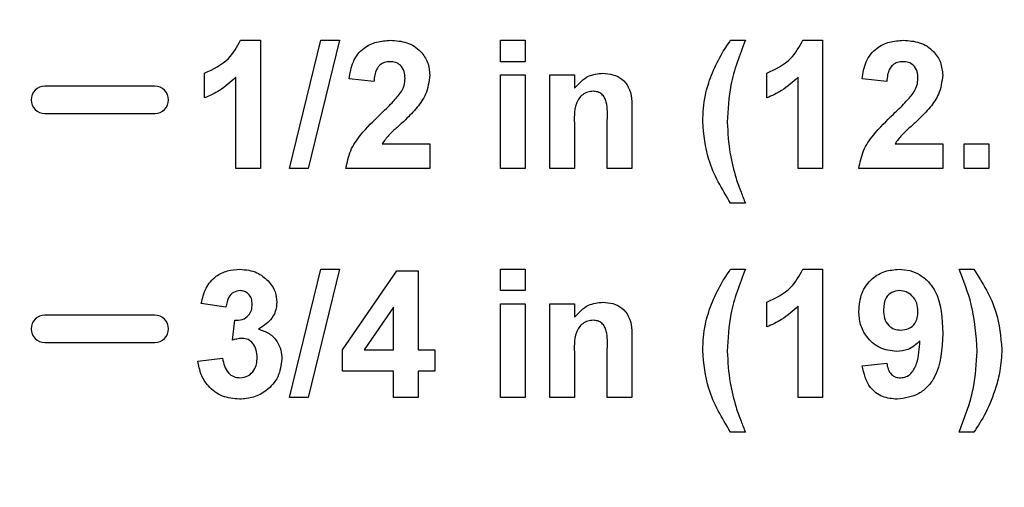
# Model space of a CAD drawing. Header units: inches. Extents: x 0.3 to 33.8, y 0.2 to 21.7.
# Tile 154 of 209: x 26.618 to 26.833, y 9.574 to 9.676. Entities that reach past the tile are written whole.
import ezdxf

# ---------------------------------------------------------------- set-up
doc = ezdxf.new("R2010")
doc.units = ezdxf.units.IN
doc.header["$MEASUREMENT"] = 0
doc.layers.add('BORDERS', color=7, linetype='Continuous')
doc.styles.add('SLDTEXTSTYLE0', font='TXT', dxfattribs={"width": 0.75})
doc.dimstyles.new('SLDDIMSTYLE0', dxfattribs={"dimtxt": 0.137795, "dimasz": 0.14, "dimexe": 0, "dimexo": 0.0625, "dimgap": 0.034449, "dimtad": 1, "dimdec": 3, "dimlfac": 5, "dimrnd": 1e-09, "dimzin": 12, "dimdsep": 46, "dimtxsty": 'SLDTEXTSTYLE0', "dimblk1": 'CLOSED', "dimblk2": 'CLOSED', "dimsah": 1, "dimcen": 0.09, "dimadec": 0, "dimazin": 3, "dimtfac": 1, "dimtdec": 3, "dimtofl": 0, "dimtmove": 0, "dimatfit": 3, "dimldrblk": 'CLOSED', "dimfxl": 0, "dimfrac": 2, "dimtolj": 1, "dimtzin": 12, "dimarcsym": 0})

# ---------------------------------------------------------------- blocks, each defined once
blk = doc.blocks.new('_Closed')
at = {"color": 0, "linetype": 'ByBlock', "lineweight": -2}
for p, q in [((-1, 0.166667), (0, 0)), ((-1, 0.166667), (-1, -0.166667)), ((0, 0), (-1, -0.166667)), ((0, 0), (-1, 0))]:
    blk.add_line(p, q, dxfattribs=at)
blk = doc.blocks.new('_D_14')
at = {"layer": 'BORDERS'}
for p, q in [((24.14414, 12.30188), (24.10215, 12.30188)), ((24.10215, 12.30188), (24.10215, 12.08313)), ((24.5514, 12.30188), (24.59338, 12.30188)), ((24.59338, 12.30188), (24.59338, 12.08313)), ((24.10215, 12.08313), (24.14414, 12.08313)), ((24.59338, 12.08313), (24.5514, 12.08313)), ((18.46353, 9.64151), (18.46353, 11.91633)), ((27.31498, 9.55759), (27.31498, 11.91633)), ((18.46353, 11.87696), (27.31498, 11.87696))]:
    blk.add_line(p, q, dxfattribs=at)
at = {"layer": 'BORDERS', "xscale": 0.14, "yscale": 0.14}
for p, rotation in [((18.46353, 11.87696, -0.1545), 180), ((27.31498, 11.87696, -0.1545), 360)]:
    blk.add_blockref('_Closed', p, dxfattribs=dict(at, rotation=rotation))
at = {"layer": 'BORDERS', "char_height": 0.137795, "attachment_point": 1, "style": 'SLDTEXTSTYLE0'}
for s, insert in [('1124', (24.14414, 12.26076)), ('44.257', (24.06777, 12.05459))]:
    blk.add_mtext(s, dxfattribs=dict(at, insert=insert))

msp = doc.modelspace()

# ---------------------------------------------------------------- linework, layer by layer
at = {"color": 7, "linetype": 'Continuous', "lineweight": 25}
for p, q in [((26.66643, 9.67196), (26.67075, 9.67196)), ((26.67075, 9.67196), (26.67075, 9.64396)), ((26.6771, 9.64396), (26.68393, 9.67196)), ((26.68798, 9.67196), (26.68116, 9.64396)), ((26.68393, 9.67196), (26.68798, 9.67196)), ((26.72316, 9.67196), (26.72855, 9.67196)), ((26.72316, 9.6673), (26.72316, 9.67196)), ((26.72855, 9.67196), (26.72855, 9.6673)), ((26.77342, 9.67196), (26.77665, 9.67196)), ((26.7892, 9.67196), (26.79352, 9.67196)), ((26.79352, 9.67196), (26.79352, 9.64396)), ((26.72855, 9.6673), (26.72316, 9.6673)), ((26.65855, 9.6594), (26.65855, 9.66478)), ((26.66537, 9.64396), (26.66537, 9.6639)), ((26.69552, 9.66299), (26.69014, 9.66352)), ((26.72316, 9.66443), (26.72855, 9.66443)), ((26.72316, 9.64396), (26.72316, 9.66443)), ((26.72855, 9.66443), (26.72855, 9.64396)), ((26.73393, 9.66443), (26.73932, 9.66443)), ((26.73393, 9.64396), (26.73393, 9.66443)), ((26.73932, 9.66443), (26.73932, 9.66148)), ((26.78132, 9.6594), (26.78132, 9.66478)), ((26.78814, 9.64396), (26.78814, 9.6639)), ((26.80752, 9.66299), (26.80214, 9.66352)), ((26.64768, 9.66196), (26.62368, 9.66196)), ((26.75188, 9.65662), (26.75188, 9.64396)), ((26.62368, 9.65596), (26.64768, 9.65596)), ((26.7465, 9.64396), (26.7465, 9.65446)), ((26.73932, 9.65328), (26.73932, 9.64396)), ((26.69732, 9.64935), (26.70773, 9.64935)), ((26.70773, 9.64935), (26.70773, 9.64396)), ((26.80932, 9.64935), (26.81973, 9.64935)), ((26.81973, 9.64935), (26.81973, 9.64396)), ((26.82439, 9.64935), (26.82978, 9.64935)), ((26.82439, 9.64396), (26.82439, 9.64935)), ((26.82978, 9.64935), (26.82978, 9.64396)), ((26.67075, 9.64396), (26.66537, 9.64396)), ((26.68116, 9.64396), (26.6771, 9.64396)), ((26.70773, 9.64396), (26.68942, 9.64396)), ((26.72855, 9.64396), (26.72316, 9.64396)), ((26.73932, 9.64396), (26.73393, 9.64396)), ((26.75188, 9.64396), (26.7465, 9.64396)), ((26.79352, 9.64396), (26.78814, 9.64396)), ((26.81973, 9.64396), (26.80142, 9.64396)), ((26.82978, 9.64396), (26.82439, 9.64396)), ((26.77665, 9.63643), (26.77342, 9.63643)), ((26.6771, 9.59396), (26.68393, 9.62196)), ((26.68798, 9.62196), (26.68116, 9.59396)), ((26.68393, 9.62196), (26.68798, 9.62196)), ((26.72316, 9.62196), (26.72855, 9.62196)), ((26.72316, 9.6173), (26.72316, 9.62196)), ((26.72855, 9.62196), (26.72855, 9.6173)), ((26.77342, 9.62196), (26.77665, 9.62196)), ((26.7892, 9.62196), (26.79352, 9.62196)), ((26.79352, 9.62196), (26.79352, 9.59396)), ((26.82332, 9.62196), (26.82655, 9.62196)), ((26.6887, 9.60436), (26.70054, 9.62161)), ((26.70054, 9.62161), (26.70522, 9.62161)), ((26.70522, 9.62161), (26.70522, 9.60437)), ((26.72855, 9.6173), (26.72316, 9.6173)), ((26.66322, 9.61371), (26.65783, 9.61452)), ((26.69983, 9.6137), (26.69343, 9.60437)), ((26.69983, 9.60437), (26.69983, 9.6137)), ((26.72316, 9.61443), (26.72855, 9.61443)), ((26.72316, 9.59396), (26.72316, 9.61443)), ((26.72855, 9.61443), (26.72855, 9.59396)), ((26.73393, 9.61443), (26.73932, 9.61443)), ((26.73393, 9.59396), (26.73393, 9.61443)), ((26.73932, 9.61443), (26.73932, 9.61148)), ((26.78132, 9.6094), (26.78132, 9.61478)), ((26.78814, 9.59396), (26.78814, 9.6139)), ((26.64768, 9.61196), (26.62368, 9.61196)), ((26.66465, 9.60649), (26.66516, 9.61084)), ((26.62368, 9.60596), (26.64768, 9.60596)), ((26.75188, 9.60662), (26.75188, 9.59396)), ((26.65711, 9.60192), (26.6625, 9.60258)), ((26.6887, 9.59971), (26.6887, 9.60436)), ((26.69343, 9.60437), (26.69983, 9.60437)), ((26.70522, 9.60437), (26.70881, 9.60437)), ((26.70881, 9.60437), (26.70881, 9.59971)), ((26.73932, 9.60328), (26.73932, 9.59396)), ((26.7465, 9.59396), (26.7465, 9.60446)), ((26.80214, 9.60091), (26.80752, 9.6015)), ((26.69983, 9.59971), (26.6887, 9.59971)), ((26.69983, 9.59396), (26.69983, 9.59971)), ((26.70881, 9.59971), (26.70522, 9.59971)), ((26.70522, 9.59971), (26.70522, 9.59396)), ((26.68116, 9.59396), (26.6771, 9.59396)), ((26.70522, 9.59396), (26.69983, 9.59396)), ((26.72855, 9.59396), (26.72316, 9.59396)), ((26.73932, 9.59396), (26.73393, 9.59396)), ((26.75188, 9.59396), (26.7465, 9.59396)), ((26.79352, 9.59396), (26.78814, 9.59396)), ((26.77665, 9.58643), (26.77342, 9.58643)), ((26.82655, 9.58643), (26.82332, 9.58643))]:
    msp.add_line(p, q, dxfattribs=at)
for centre, start, end in [((26.62368, 9.65896), 90, 270), ((26.64768, 9.65896), 270, 90), ((26.62368, 9.60896), 90, 270), ((26.64768, 9.60896), 270, 90)]:
    msp.add_arc(centre, 0.003, start, end, dxfattribs=at)
for points, knots in [([(26.65855, 9.66478), (26.66045, 9.66569), (26.66383, 9.66729), (26.66564, 9.67054), (26.66643, 9.67196)], [0, 0, 0, 0, 0.560993, 1, 1, 1, 1]), ([(26.69014, 9.66352), (26.69033, 9.6648), (26.69071, 9.66736), (26.69303, 9.67033), (26.69609, 9.67176), (26.69812, 9.6719), (26.69914, 9.67196)], [0, 0, 0, 0, 0.280752, 0.55897, 0.779275, 1, 1, 1, 1]), ([(26.69914, 9.67196), (26.70035, 9.67189), (26.70277, 9.67173), (26.70569, 9.66984), (26.70747, 9.6672), (26.70764, 9.6653), (26.70773, 9.66435)], [0, 0, 0, 0, 0.280572, 0.5597203, 0.779752, 1, 1, 1, 1]), ([(26.76922, 9.66433), (26.76988, 9.66583), (26.77105, 9.6685), (26.7727, 9.6709), (26.77342, 9.67196)], [0, 0, 0, 0, 0.559957, 1, 1, 1, 1]), ([(26.77665, 9.67196), (26.7754, 9.66874), (26.77316, 9.66298), (26.77284, 9.65682), (26.7727, 9.65411)], [0, 0, 0, 0, 0.560097, 1, 1, 1, 1]), ([(26.78132, 9.66478), (26.78322, 9.66569), (26.7866, 9.66729), (26.78841, 9.67054), (26.7892, 9.67196)], [0, 0, 0, 0, 0.5609932, 1, 1, 1, 1]), ([(26.80214, 9.66352), (26.80233, 9.6648), (26.80271, 9.66736), (26.80503, 9.67033), (26.80809, 9.67176), (26.81012, 9.6719), (26.81114, 9.67196)], [0, 0, 0, 0, 0.2807519, 0.5589701, 0.7792745, 1, 1, 1, 1]), ([(26.81114, 9.67196), (26.81235, 9.67189), (26.81477, 9.67173), (26.81769, 9.66984), (26.81947, 9.6672), (26.81964, 9.6653), (26.81973, 9.66435)], [0, 0, 0, 0, 0.280572, 0.55972, 0.779752, 1, 1, 1, 1]), ([(26.69902, 9.6673), (26.69863, 9.66727), (26.69785, 9.66722), (26.6968, 9.66663), (26.69575, 9.66525), (26.69562, 9.66392), (26.69552, 9.66299)], [0, 0, 0, 0, 0.1872361, 0.3740839, 0.5606964, 1, 1, 1, 1]), ([(26.70234, 9.66362), (26.70231, 9.66415), (26.70226, 9.6652), (26.70146, 9.66651), (26.70027, 9.66722), (26.69944, 9.66727), (26.69902, 9.6673)], [0, 0, 0, 0, 0.2806196, 0.5594955, 0.779382, 1, 1, 1, 1]), ([(26.81102, 9.6673), (26.81063, 9.66727), (26.80985, 9.66722), (26.8088, 9.66663), (26.80775, 9.66525), (26.80762, 9.66392), (26.80752, 9.66299)], [0, 0, 0, 0, 0.1872361, 0.3740839, 0.5606964, 1, 1, 1, 1]), ([(26.81434, 9.66362), (26.81431, 9.66415), (26.81426, 9.6652), (26.81346, 9.66651), (26.81227, 9.66722), (26.81144, 9.66727), (26.81102, 9.6673)], [0, 0, 0, 0, 0.28062, 0.559496, 0.779382, 1, 1, 1, 1]), ([(26.66537, 9.6639), (26.66423, 9.66285), (26.6622, 9.66097), (26.65967, 9.65988), (26.65855, 9.6594)], [0, 0, 0, 0, 0.559748, 1, 1, 1, 1]), ([(26.70128, 9.66039), (26.70161, 9.66095), (26.7022, 9.66196), (26.7023, 9.66311), (26.70234, 9.66362)], [0, 0, 0, 0, 0.560061, 1, 1, 1, 1]), ([(26.70773, 9.66435), (26.70755, 9.66291), (26.70722, 9.66033), (26.70569, 9.65825), (26.70501, 9.65733)], [0, 0, 0, 0, 0.5585193, 1, 1, 1, 1]), ([(26.73932, 9.66148), (26.74027, 9.66252), (26.74196, 9.66439), (26.74444, 9.66466), (26.74554, 9.66478)], [0, 0, 0, 0, 0.559491, 1, 1, 1, 1]), ([(26.74554, 9.66478), (26.74628, 9.66472), (26.74776, 9.6646), (26.7498, 9.66359), (26.75186, 9.66098), (26.75187, 9.65842), (26.75188, 9.65662)], [0, 0, 0, 0, 0.18733, 0.374473, 0.560905, 1, 1, 1, 1]), ([(26.76732, 9.65421), (26.76741, 9.65615), (26.76758, 9.65962), (26.76872, 9.66289), (26.76922, 9.66433)], [0, 0, 0, 0, 0.55986, 1, 1, 1, 1]), ([(26.78814, 9.6639), (26.787, 9.66285), (26.78497, 9.66097), (26.78243, 9.65988), (26.78132, 9.6594)], [0, 0, 0, 0, 0.559748, 1, 1, 1, 1]), ([(26.81328, 9.66039), (26.81361, 9.66095), (26.8142, 9.66196), (26.8143, 9.66311), (26.81434, 9.66362)], [0, 0, 0, 0, 0.560061, 1, 1, 1, 1]), ([(26.81973, 9.66435), (26.81955, 9.66291), (26.81922, 9.66033), (26.81769, 9.65825), (26.81701, 9.65733)], [0, 0, 0, 0, 0.558519, 1, 1, 1, 1]), ([(26.74342, 9.66084), (26.74301, 9.6608), (26.74219, 9.66074), (26.7411, 9.66013), (26.74022, 9.65926), (26.73917, 9.65702), (26.73925, 9.65494), (26.73932, 9.65328)], [0, 0, 0, 0, 0.125032, 0.250033, 0.375026, 0.500058, 1, 1, 1, 1]), ([(26.7465, 9.65446), (26.74654, 9.65582), (26.7466, 9.65751), (26.74596, 9.65944), (26.74532, 9.66023), (26.74443, 9.66076), (26.74375, 9.66081), (26.74342, 9.66084)], [0, 0, 0, 0, 0.500597, 0.625513, 0.750322, 0.87511, 1, 1, 1, 1]), ([(26.69699, 9.65587), (26.69784, 9.65667), (26.69935, 9.6581), (26.70069, 9.65969), (26.70128, 9.66039)], [0, 0, 0, 0, 0.560237, 1, 1, 1, 1]), ([(26.80899, 9.65587), (26.80984, 9.65667), (26.81135, 9.6581), (26.81269, 9.65969), (26.81328, 9.66039)], [0, 0, 0, 0, 0.560237, 1, 1, 1, 1]), ([(26.70501, 9.65733), (26.70416, 9.6564), (26.70275, 9.65488), (26.7006, 9.65295), (26.69875, 9.65134), (26.6978, 9.65001), (26.69732, 9.64935)], [0, 0, 0, 0, 0.339989, 0.560194, 0.780381, 1, 1, 1, 1]), ([(26.81701, 9.65733), (26.81616, 9.6564), (26.81475, 9.65488), (26.8126, 9.65295), (26.81075, 9.65134), (26.8098, 9.65001), (26.80932, 9.64935)], [0, 0, 0, 0, 0.339989, 0.560194, 0.780381, 1, 1, 1, 1]), ([(26.68942, 9.64396), (26.68968, 9.6453), (26.6902, 9.64796), (26.693, 9.65199), (26.69548, 9.65439), (26.69699, 9.65587)], [0, 0, 0, 0, 0.279577, 0.559338, 1, 1, 1, 1]), ([(26.77342, 9.63643), (26.77155, 9.63951), (26.76821, 9.64502), (26.76759, 9.6514), (26.76732, 9.65421)], [0, 0, 0, 0, 0.5600126, 1, 1, 1, 1]), ([(26.7727, 9.65411), (26.77282, 9.65178), (26.77303, 9.64762), (26.77412, 9.64361), (26.7746, 9.64184)], [0, 0, 0, 0, 0.559859, 1, 1, 1, 1]), ([(26.80142, 9.64396), (26.80168, 9.6453), (26.8022, 9.64796), (26.805, 9.65199), (26.80748, 9.65439), (26.80899, 9.65587)], [0, 0, 0, 0, 0.279577, 0.559338, 1, 1, 1, 1]), ([(26.7746, 9.64184), (26.77496, 9.64082), (26.77559, 9.639), (26.77633, 9.63721), (26.77665, 9.63643)], [0, 0, 0, 0, 0.559956, 1, 1, 1, 1]), ([(26.65783, 9.61452), (26.65809, 9.61565), (26.65862, 9.61791), (26.66077, 9.62049), (26.66352, 9.62177), (26.66533, 9.6219), (26.66624, 9.62196)], [0, 0, 0, 0, 0.280733, 0.55923, 0.779497, 1, 1, 1, 1]), ([(26.66624, 9.62196), (26.66756, 9.62186), (26.6699, 9.62166), (26.67165, 9.62012), (26.67243, 9.61945)], [0, 0, 0, 0, 0.559743, 1, 1, 1, 1]), ([(26.76922, 9.61433), (26.76988, 9.61583), (26.77105, 9.6185), (26.7727, 9.6209), (26.77342, 9.62196)], [0, 0, 0, 0, 0.559957, 1, 1, 1, 1]), ([(26.77665, 9.62196), (26.7754, 9.61874), (26.77316, 9.61298), (26.77284, 9.60682), (26.7727, 9.60411)], [0, 0, 0, 0, 0.560097, 1, 1, 1, 1]), ([(26.78132, 9.61478), (26.78322, 9.61569), (26.7866, 9.61729), (26.78841, 9.62054), (26.7892, 9.62196)], [0, 0, 0, 0, 0.560993, 1, 1, 1, 1]), ([(26.80142, 9.61285), (26.80153, 9.61419), (26.80176, 9.61685), (26.80406, 9.61995), (26.80707, 9.62172), (26.80916, 9.62188), (26.81021, 9.62196)], [0, 0, 0, 0, 0.280159, 0.559345, 0.779475, 1, 1, 1, 1]), ([(26.81021, 9.62196), (26.81101, 9.62191), (26.8126, 9.62181), (26.81483, 9.62083), (26.81668, 9.61928), (26.81947, 9.61534), (26.81961, 9.61124), (26.81973, 9.60795)], [0, 0, 0, 0, 0.12543, 0.250765, 0.376186, 0.501594, 1, 1, 1, 1]), ([(26.82727, 9.60411), (26.82703, 9.60755), (26.8266, 9.61371), (26.82432, 9.61944), (26.82332, 9.62196)], [0, 0, 0, 0, 0.559419, 1, 1, 1, 1]), ([(26.82655, 9.62196), (26.82844, 9.61895), (26.83183, 9.61357), (26.8324, 9.60727), (26.83265, 9.60449)], [0, 0, 0, 0, 0.559983, 1, 1, 1, 1]), ([(26.67243, 9.61945), (26.67303, 9.61867), (26.67412, 9.61729), (26.67427, 9.61555), (26.67434, 9.61478)], [0, 0, 0, 0, 0.559637, 1, 1, 1, 1]), ([(26.66629, 9.6173), (26.6658, 9.61722), (26.66482, 9.61707), (26.66357, 9.61571), (26.66335, 9.61447), (26.66322, 9.61371)], [0, 0, 0, 0, 0.27936, 0.559505, 1, 1, 1, 1]), ([(26.66896, 9.61431), (26.66893, 9.61474), (26.66888, 9.61558), (26.66822, 9.61661), (26.66729, 9.61722), (26.66662, 9.61727), (26.66629, 9.6173)], [0, 0, 0, 0, 0.280448, 0.559673, 0.779616, 1, 1, 1, 1]), ([(26.81032, 9.6173), (26.80974, 9.61723), (26.80857, 9.6171), (26.80694, 9.61556), (26.80686, 9.61402), (26.80681, 9.61309)], [0, 0, 0, 0, 0.280703, 0.560081, 1, 1, 1, 1]), ([(26.81434, 9.61272), (26.8143, 9.61336), (26.81422, 9.61464), (26.8132, 9.61617), (26.81183, 9.61713), (26.81082, 9.61724), (26.81032, 9.6173)], [0, 0, 0, 0, 0.280492, 0.559425, 0.77982, 1, 1, 1, 1]), ([(26.66516, 9.61084), (26.66571, 9.61085), (26.66681, 9.61089), (26.66816, 9.61175), (26.66887, 9.61302), (26.66893, 9.61388), (26.66896, 9.61431)], [0, 0, 0, 0, 0.2804091, 0.5586395, 0.7790839, 1, 1, 1, 1]), ([(26.67434, 9.61478), (26.67428, 9.61408), (26.67414, 9.61268), (26.67278, 9.61047), (26.67125, 9.6095), (26.67032, 9.6089)], [0, 0, 0, 0, 0.280016, 0.56006, 1, 1, 1, 1]), ([(26.73932, 9.61148), (26.74027, 9.61252), (26.74196, 9.61439), (26.74444, 9.61466), (26.74554, 9.61478)], [0, 0, 0, 0, 0.559491, 1, 1, 1, 1]), ([(26.74554, 9.61478), (26.74628, 9.61472), (26.74776, 9.6146), (26.7498, 9.61359), (26.75186, 9.61098), (26.75187, 9.60842), (26.75188, 9.60662)], [0, 0, 0, 0, 0.18733, 0.374473, 0.560905, 1, 1, 1, 1]), ([(26.76732, 9.60421), (26.76741, 9.60615), (26.76758, 9.60962), (26.76872, 9.61289), (26.76922, 9.61433)], [0, 0, 0, 0, 0.55986, 1, 1, 1, 1]), ([(26.78814, 9.6139), (26.787, 9.61285), (26.78497, 9.61097), (26.78243, 9.60988), (26.78132, 9.6094)], [0, 0, 0, 0, 0.559748, 1, 1, 1, 1]), ([(26.80964, 9.60402), (26.80838, 9.60418), (26.80586, 9.60452), (26.80313, 9.60696), (26.80162, 9.60987), (26.80149, 9.61186), (26.80142, 9.61285)], [0, 0, 0, 0, 0.279222, 0.558935, 0.779213, 1, 1, 1, 1]), ([(26.80681, 9.61309), (26.80683, 9.61247), (26.80689, 9.61124), (26.80777, 9.60967), (26.80916, 9.60881), (26.81013, 9.60873), (26.81061, 9.60868)], [0, 0, 0, 0, 0.280794, 0.559205, 0.77949, 1, 1, 1, 1]), ([(26.81061, 9.60868), (26.81119, 9.60875), (26.81235, 9.60888), (26.81367, 9.60996), (26.81427, 9.61135), (26.81432, 9.61226), (26.81434, 9.61272)], [0, 0, 0, 0, 0.279817, 0.558955, 0.779104, 1, 1, 1, 1]), ([(26.74342, 9.61084), (26.74301, 9.6108), (26.74219, 9.61074), (26.7411, 9.61013), (26.74022, 9.60926), (26.73917, 9.60702), (26.73925, 9.60494), (26.73932, 9.60328)], [0, 0, 0, 0, 0.125032, 0.250033, 0.375026, 0.500058, 1, 1, 1, 1]), ([(26.7465, 9.60446), (26.74654, 9.60582), (26.7466, 9.60751), (26.74596, 9.60944), (26.74532, 9.61023), (26.74443, 9.61076), (26.74375, 9.61081), (26.74342, 9.61084)], [0, 0, 0, 0, 0.500597, 0.625513, 0.750322, 0.87511, 1, 1, 1, 1]), ([(26.66679, 9.60689), (26.66638, 9.60685), (26.66565, 9.60679), (26.66496, 9.60658), (26.66465, 9.60649)], [0, 0, 0, 0, 0.55968, 1, 1, 1, 1]), ([(26.67004, 9.60271), (26.67001, 9.60326), (26.66995, 9.60437), (26.66921, 9.60576), (26.6681, 9.60673), (26.66722, 9.60683), (26.66679, 9.60689)], [0, 0, 0, 0, 0.280735, 0.560296, 0.780292, 1, 1, 1, 1]), ([(26.67032, 9.6089), (26.67112, 9.60864), (26.67274, 9.60812), (26.67439, 9.60634), (26.67529, 9.60435), (26.67538, 9.60302), (26.67542, 9.60236)], [0, 0, 0, 0, 0.279745, 0.559314, 0.779512, 1, 1, 1, 1]), ([(26.81973, 9.60795), (26.81959, 9.60456), (26.81943, 9.60032), (26.81651, 9.5963), (26.81395, 9.59416), (26.81145, 9.59383), (26.80979, 9.59361)], [0, 0, 0, 0, 0.499396, 0.625134, 0.750861, 1, 1, 1, 1]), ([(26.81477, 9.60634), (26.81395, 9.6056), (26.81247, 9.60426), (26.81051, 9.60409), (26.80964, 9.60402)], [0, 0, 0, 0, 0.5590732, 1, 1, 1, 1]), ([(26.81056, 9.59827), (26.81098, 9.59832), (26.81181, 9.59842), (26.81319, 9.59946), (26.81451, 9.60216), (26.81466, 9.60467), (26.81477, 9.60634)], [0, 0, 0, 0, 0.124787, 0.249797, 0.498445, 1, 1, 1, 1]), ([(26.6625, 9.60258), (26.66259, 9.60199), (26.66278, 9.60083), (26.66363, 9.59937), (26.66488, 9.59842), (26.66582, 9.59832), (26.66628, 9.59827)], [0, 0, 0, 0, 0.280727, 0.560371, 0.780267, 1, 1, 1, 1]), ([(26.66628, 9.59827), (26.66689, 9.59836), (26.66811, 9.59853), (26.66935, 9.59982), (26.66996, 9.60127), (26.67001, 9.60223), (26.67004, 9.60271)], [0, 0, 0, 0, 0.278835, 0.558287, 0.778836, 1, 1, 1, 1]), ([(26.77342, 9.58643), (26.77155, 9.58951), (26.76821, 9.59502), (26.76759, 9.6014), (26.76732, 9.60421)], [0, 0, 0, 0, 0.560013, 1, 1, 1, 1]), ([(26.7727, 9.60411), (26.77282, 9.60178), (26.77303, 9.59762), (26.77412, 9.59361), (26.7746, 9.59184)], [0, 0, 0, 0, 0.559859, 1, 1, 1, 1]), ([(26.82332, 9.58643), (26.82455, 9.58962), (26.82676, 9.59533), (26.82711, 9.60142), (26.82727, 9.60411)], [0, 0, 0, 0, 0.559846, 1, 1, 1, 1]), ([(26.83265, 9.60449), (26.83257, 9.60292), (26.83242, 9.60011), (26.83169, 9.5974), (26.83137, 9.59621)], [0, 0, 0, 0, 0.5598067, 1, 1, 1, 1]), ([(26.66617, 9.59361), (26.6649, 9.59372), (26.66235, 9.59396), (26.65941, 9.59616), (26.65763, 9.59896), (26.65728, 9.60093), (26.65711, 9.60192)], [0, 0, 0, 0, 0.279859, 0.559146, 0.779443, 1, 1, 1, 1]), ([(26.67542, 9.60236), (26.67525, 9.60103), (26.67491, 9.59836), (26.67234, 9.5955), (26.66931, 9.59384), (26.66722, 9.59368), (26.66617, 9.59361)], [0, 0, 0, 0, 0.2792951, 0.559005, 0.7793495, 1, 1, 1, 1]), ([(26.80979, 9.59361), (26.8087, 9.5937), (26.8065, 9.59388), (26.80321, 9.59641), (26.80255, 9.5992), (26.80214, 9.60091)], [0, 0, 0, 0, 0.280933, 0.56062, 1, 1, 1, 1]), ([(26.80752, 9.6015), (26.8076, 9.60105), (26.80774, 9.60014), (26.80841, 9.59899), (26.80947, 9.59835), (26.81019, 9.5983), (26.81056, 9.59827)], [0, 0, 0, 0, 0.280719, 0.559828, 0.779623, 1, 1, 1, 1]), ([(26.83137, 9.59621), (26.83068, 9.59428), (26.82944, 9.59083), (26.82743, 9.58777), (26.82655, 9.58643)], [0, 0, 0, 0, 0.559781, 1, 1, 1, 1]), ([(26.7746, 9.59184), (26.77496, 9.59082), (26.77559, 9.589), (26.77633, 9.58721), (26.77665, 9.58643)], [0, 0, 0, 0, 0.559956, 1, 1, 1, 1])]:
    msp.add_open_spline(points, degree=3, knots=knots, dxfattribs=at)

# ---------------------------------------------------------------- dimensions: what is measured, and where the dimension line sits
at = {"layer": 'BORDERS'}
dim = msp.add_linear_dim(base=(27.31498, 11.87696), p1=(18.46353, 9.60214), p2=(27.31498, 9.51822), dimstyle='SLDDIMSTYLE0', dxfattribs=at)
dim.commit()
dim.dimension.update_dxf_attribs({"geometry": '_D_14', "text_midpoint": (24.34777, 11.87696), "dimtype": 160})

doc.saveas('drawing.dxf')
